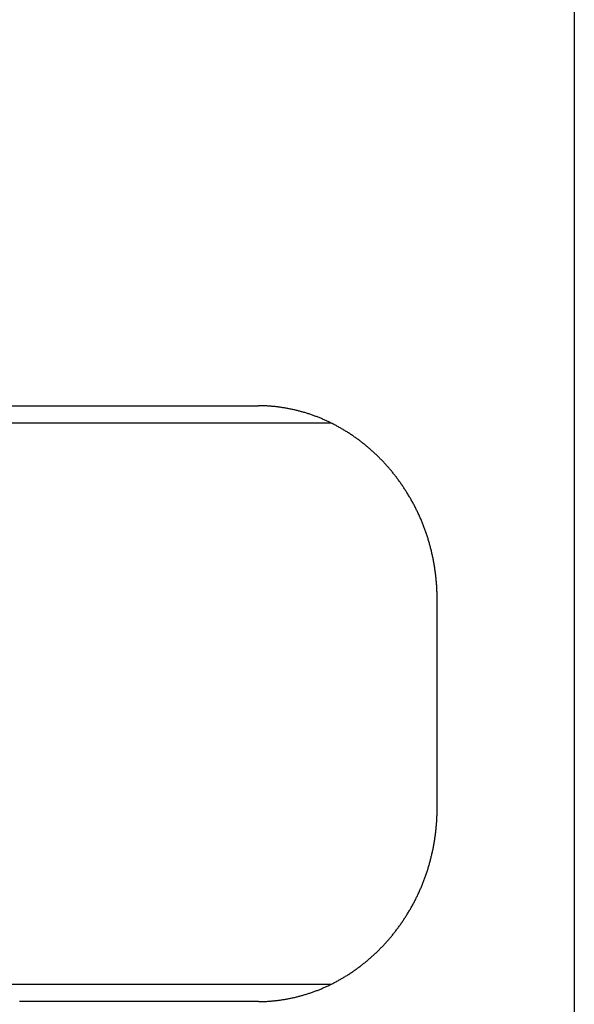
# Model space of a CAD drawing. Extents: x 987 to 2641, y 1244 to 2490.
# Tile 44 of 138: x 2032 to 2047, y 1753 to 1781. Entities that reach past the tile are written whole.
import ezdxf

# ---------------------------------------------------------------- set-up
doc = ezdxf.new("R2010")
doc.units = 0
doc.layers.add('KF_GRAVIS_8_DIM', color=1, linetype='CONTINUOUS')
doc.layers.add('KF_GRAVIS_8_LEFT', color=7, linetype='CONTINUOUS')

# ---------------------------------------------------------------- blocks, each defined once
blk = doc.blocks.new('*U13')
at = {"layer": 'KF_GRAVIS_8_LEFT'}
for p, q in [((-5.9372, -269.1826), (-5.9372, -434)), ((-39.8418, -375.5), (-21.7792, -375.5)), ((-21.7792, -375.5), (-14.9536, -375.5)), ((-12.8682, -376), (-36.4018, -376)), ((-9.856, -387), (-9.856, -381)), ((-36.4018, -392), (-12.8682, -392)), ((-14.9536, -392.5), (-21.7792, -392.5))]:
    blk.add_line(p, q, dxfattribs=at)
for points in [[(-9.856, -381, 0), (-9.8561, -380.974, 0), (-9.8563, -380.948, 0), (-9.8566, -380.921, 0), (-9.857, -380.895, 0), (-9.8576, -380.869, 0), (-9.8583, -380.842, 0), (-9.8591, -380.816, 0), (-9.8601, -380.789, 0), (-9.8612, -380.763, 0), (-9.8623, -380.736, 0), (-9.8637, -380.71, 0), (-9.8651, -380.683, 0), (-9.8667, -380.656, 0), (-9.8684, -380.63, 0), (-9.8703, -380.603, 0), (-9.8722, -380.576, 0), (-9.8743, -380.55, 0), (-9.8766, -380.523, 0), (-9.8789, -380.496, 0), (-9.8814, -380.469, 0), (-9.884, -380.443, 0), (-9.8867, -380.416, 0), (-9.8896, -380.389, 0), (-9.8926, -380.362, 0), (-9.8957, -380.335, 0), (-9.8989, -380.308, 0), (-9.9023, -380.281, 0), (-9.9058, -380.255, 0), (-9.9094, -380.228, 0), (-9.9131, -380.201, 0), (-9.917, -380.174, 0), (-9.921, -380.147, 0), (-9.9251, -380.12, 0), (-9.9294, -380.093, 0), (-9.9337, -380.066, 0), (-9.9383, -380.039, 0), (-9.9429, -380.013, 0), (-9.9476, -379.986, 0), (-9.9525, -379.959, 0), (-9.9576, -379.932, 0), (-9.9627, -379.905, 0), (-9.968, -379.878, 0), (-9.9734, -379.851, 0), (-9.9789, -379.824, 0), (-9.9845, -379.798, 0), (-9.9903, -379.771, 0), (-9.9962, -379.744, 0), (-10.0023, -379.717, 0), (-10.0084, -379.69, 0), (-10.0147, -379.664, 0), (-10.0211, -379.637, 0), (-10.0277, -379.61, 0), (-10.0343, -379.584, 0), (-10.0411, -379.557, 0), (-10.048, -379.53, 0), (-10.0551, -379.504, 0), (-10.0623, -379.477, 0), (-10.0696, -379.451, 0), (-10.077, -379.424, 0), (-10.0846, -379.398, 0), (-10.0923, -379.371, 0), (-10.1001, -379.345, 0), (-10.108, -379.318, 0), (-10.1161, -379.292, 0), (-10.1243, -379.266, 0), (-10.1326, -379.24, 0), (-10.141, -379.213, 0), (-10.1496, -379.187, 0), (-10.1583, -379.161, 0), (-10.1671, -379.135, 0), (-10.1761, -379.109, 0), (-10.1852, -379.083, 0), (-10.1944, -379.057, 0), (-10.2037, -379.031, 0), (-10.2132, -379.005, 0), (-10.2228, -378.98, 0), (-10.2325, -378.954, 0), (-10.2424, -378.928, 0), (-10.2524, -378.902, 0), (-10.2625, -378.877, 0), (-10.2727, -378.851, 0), (-10.283, -378.826, 0), (-10.2935, -378.801, 0), (-10.3041, -378.775, 0), (-10.3148, -378.75, 0), (-10.3257, -378.725, 0), (-10.3367, -378.7, 0), (-10.3478, -378.675, 0), (-10.359, -378.65, 0), (-10.3703, -378.625, 0), (-10.3817, -378.6, 0), (-10.3933, -378.575, 0), (-10.4049, -378.55, 0), (-10.4167, -378.526, 0), (-10.4286, -378.501, 0), (-10.4406, -378.476, 0), (-10.4528, -378.452, 0), (-10.465, -378.428, 0), (-10.4773, -378.403, 0), (-10.4898, -378.379, 0), (-10.5023, -378.355, 0), (-10.515, -378.331, 0), (-10.5278, -378.307, 0), (-10.5407, -378.283, 0), (-10.5536, -378.259, 0), (-10.5667, -378.235, 0), (-10.5799, -378.212, 0), (-10.5932, -378.188, 0), (-10.6066, -378.164, 0), (-10.62, -378.141, 0), (-10.6336, -378.118, 0), (-10.6473, -378.094, 0), (-10.6611, -378.071, 0), (-10.6749, -378.048, 0), (-10.6889, -378.025, 0), (-10.703, -378.002, 0), (-10.7171, -377.979, 0), (-10.7314, -377.956, 0), (-10.7457, -377.934, 0), (-10.7601, -377.911, 0), (-10.7746, -377.889, 0), (-10.7892, -377.866, 0), (-10.8039, -377.844, 0), (-10.8187, -377.822, 0), (-10.8335, -377.8, 0), (-10.8484, -377.778, 0), (-10.8635, -377.756, 0), (-10.8786, -377.734, 0), (-10.8938, -377.712, 0), (-10.909, -377.691, 0), (-10.9244, -377.669, 0), (-10.9398, -377.648, 0), (-10.9553, -377.626, 0), (-10.9709, -377.605, 0), (-10.9865, -377.584, 0), (-11.0022, -377.563, 0), (-11.018, -377.542, 0), (-11.0339, -377.521, 0), (-11.0498, -377.501, 0), (-11.0658, -377.48, 0), (-11.0819, -377.46, 0), (-11.0981, -377.439, 0), (-11.1143, -377.419, 0), (-11.1306, -377.399, 0), (-11.1469, -377.379, 0), (-11.1634, -377.359, 0), (-11.1798, -377.339, 0), (-11.1964, -377.319, 0), (-11.213, -377.3, 0), (-11.2296, -377.28, 0), (-11.2464, -377.261, 0), (-11.2632, -377.242, 0), (-11.28, -377.223, 0), (-11.2969, -377.204, 0), (-11.3139, -377.185, 0), (-11.3309, -377.166, 0), (-11.348, -377.147, 0), (-11.3651, -377.129, 0), (-11.3823, -377.11, 0), (-11.3995, -377.092, 0), (-11.4169, -377.074, 0), (-11.4344, -377.056, 0), (-11.4519, -377.038, 0), (-11.4696, -377.02, 0), (-11.4874, -377.002, 0), (-11.5053, -376.984, 0), (-11.5233, -376.966, 0), (-11.5414, -376.948, 0), (-11.5596, -376.93, 0), (-11.5779, -376.913, 0), (-11.5964, -376.895, 0), (-11.6149, -376.878, 0), (-11.6335, -376.86, 0), (-11.6522, -376.843, 0), (-11.671, -376.826, 0), (-11.6899, -376.809, 0), (-11.7089, -376.792, 0), (-11.728, -376.774, 0), (-11.7472, -376.758, 0), (-11.7664, -376.741, 0), (-11.7858, -376.724, 0), (-11.8053, -376.707, 0), (-11.8248, -376.691, 0), (-11.8445, -376.674, 0), (-11.8642, -376.658, 0), (-11.884, -376.641, 0), (-11.9039, -376.625, 0), (-11.9239, -376.609, 0), (-11.944, -376.593, 0), (-11.9642, -376.577, 0), (-11.9844, -376.561, 0), (-12.0048, -376.545, 0), (-12.0252, -376.529, 0), (-12.0457, -376.513, 0), (-12.0663, -376.498, 0), (-12.0869, -376.482, 0), (-12.1077, -376.467, 0), (-12.1285, -376.452, 0), (-12.1494, -376.437, 0), (-12.1704, -376.421, 0), (-12.1914, -376.407, 0), (-12.2125, -376.392, 0), (-12.2337, -376.377, 0), (-12.255, -376.362, 0), (-12.2764, -376.348, 0), (-12.2978, -376.333, 0), (-12.3193, -376.319, 0), (-12.3408, -376.304, 0), (-12.3624, -376.29, 0), (-12.3841, -376.276, 0), (-12.4059, -376.262, 0), (-12.4277, -376.248, 0), (-12.4496, -376.235, 0), (-12.4716, -376.221, 0), (-12.4936, -376.208, 0), (-12.5157, -376.194, 0), (-12.5379, -376.181, 0), (-12.5601, -376.168, 0), (-12.5824, -376.155, 0), (-12.6047, -376.142, 0), (-12.6271, -376.129, 0), (-12.6496, -376.116, 0), (-12.6721, -376.104, 0), (-12.6947, -376.091, 0), (-12.7173, -376.079, 0), (-12.74, -376.066, 0), (-12.7627, -376.054, 0), (-12.7855, -376.042, 0), (-12.8083, -376.031, 0), (-12.8312, -376.019, 0), (-12.8542, -376.007, 0), (-12.8772, -375.996, 0), (-12.9002, -375.984, 0), (-12.9233, -375.973, 0), (-12.9465, -375.962, 0), (-12.9697, -375.951, 0), (-12.9929, -375.94, 0), (-13.0162, -375.929, 0), (-13.0396, -375.919, 0), (-13.0629, -375.908, 0), (-13.0863, -375.898, 0), (-13.1098, -375.888, 0), (-13.1333, -375.878, 0), (-13.1569, -375.868, 0), (-13.1804, -375.858, 0), (-13.204, -375.848, 0), (-13.2277, -375.839, 0), (-13.2514, -375.83, 0), (-13.2751, -375.82, 0), (-13.2989, -375.811, 0), (-13.3226, -375.802, 0), (-13.3465, -375.793, 0), (-13.3703, -375.785, 0), (-13.3942, -375.776, 0), (-13.4181, -375.768, 0), (-13.442, -375.759, 0), (-13.466, -375.751, 0), (-13.4899, -375.743, 0), (-13.5139, -375.735, 0), (-13.538, -375.727, 0), (-13.562, -375.72, 0), (-13.5861, -375.712, 0), (-13.6101, -375.705, 0), (-13.6342, -375.697, 0), (-13.6583, -375.69, 0), (-13.6825, -375.683, 0), (-13.7066, -375.676, 0), (-13.7308, -375.67, 0), (-13.7549, -375.663, 0), (-13.7791, -375.657, 0), (-13.8033, -375.65, 0), (-13.8275, -375.644, 0), (-13.8517, -375.638, 0), (-13.8759, -375.632, 0), (-13.9001, -375.626, 0), (-13.9243, -375.621, 0), (-13.9485, -375.615, 0), (-13.9728, -375.61, 0), (-13.997, -375.604, 0), (-14.0212, -375.599, 0), (-14.0454, -375.594, 0), (-14.0696, -375.589, 0), (-14.0939, -375.584, 0), (-14.1181, -375.58, 0), (-14.1423, -375.575, 0), (-14.1665, -375.571, 0), (-14.1906, -375.567, 0), (-14.2148, -375.563, 0), (-14.239, -375.559, 0), (-14.2631, -375.555, 0), (-14.2873, -375.551, 0), (-14.3114, -375.547, 0), (-14.3355, -375.544, 0), (-14.3596, -375.541, 0), (-14.3837, -375.537, 0), (-14.4078, -375.534, 0), (-14.4318, -375.531, 0), (-14.4558, -375.529, 0), (-14.4798, -375.526, 0), (-14.5038, -375.523, 0), (-14.5278, -375.521, 0), (-14.5517, -375.519, 0), (-14.5756, -375.517, 0), (-14.5995, -375.515, 0), (-14.6233, -375.513, 0), (-14.6471, -375.511, 0), (-14.6709, -375.509, 0), (-14.6947, -375.508, 0), (-14.7184, -375.506, 0), (-14.7421, -375.505, 0), (-14.7657, -375.504, 0), (-14.7894, -375.503, 0), (-14.8129, -375.502, 0), (-14.8365, -375.502, 0), (-14.86, -375.501, 0), (-14.8834, -375.501, 0), (-14.9069, -375.5, 0), (-14.9302, -375.5, 0), (-14.9536, -375.5, 0)], [(-14.9536, -392.5, 0), (-14.9302, -392.5, 0), (-14.9069, -392.5, 0), (-14.8834, -392.499, 0), (-14.86, -392.499, 0), (-14.8365, -392.498, 0), (-14.8129, -392.498, 0), (-14.7894, -392.497, 0), (-14.7657, -392.496, 0), (-14.7421, -392.495, 0), (-14.7184, -392.494, 0), (-14.6947, -392.492, 0), (-14.6709, -392.491, 0), (-14.6472, -392.489, 0), (-14.6233, -392.487, 0), (-14.5995, -392.485, 0), (-14.5756, -392.483, 0), (-14.5517, -392.481, 0), (-14.5278, -392.479, 0), (-14.5039, -392.477, 0), (-14.4799, -392.474, 0), (-14.4559, -392.471, 0), (-14.4319, -392.469, 0), (-14.4078, -392.466, 0), (-14.3838, -392.463, 0), (-14.3597, -392.459, 0), (-14.3356, -392.456, 0), (-14.3115, -392.453, 0), (-14.2874, -392.449, 0), (-14.2632, -392.445, 0), (-14.2391, -392.441, 0), (-14.2149, -392.437, 0), (-14.1908, -392.433, 0), (-14.1666, -392.429, 0), (-14.1424, -392.425, 0), (-14.1182, -392.42, 0), (-14.094, -392.416, 0), (-14.0698, -392.411, 0), (-14.0456, -392.406, 0), (-14.0214, -392.401, 0), (-13.9972, -392.396, 0), (-13.973, -392.39, 0), (-13.9488, -392.385, 0), (-13.9245, -392.38, 0), (-13.9003, -392.374, 0), (-13.8761, -392.368, 0), (-13.8519, -392.362, 0), (-13.8277, -392.356, 0), (-13.8036, -392.35, 0), (-13.7794, -392.343, 0), (-13.7552, -392.337, 0), (-13.731, -392.33, 0), (-13.7069, -392.324, 0), (-13.6828, -392.317, 0), (-13.6587, -392.31, 0), (-13.6345, -392.303, 0), (-13.6105, -392.295, 0), (-13.5864, -392.288, 0), (-13.5623, -392.28, 0), (-13.5383, -392.273, 0), (-13.5143, -392.265, 0), (-13.4903, -392.257, 0), (-13.4663, -392.249, 0), (-13.4424, -392.241, 0), (-13.4185, -392.233, 0), (-13.3946, -392.224, 0), (-13.3707, -392.215, 0), (-13.3469, -392.207, 0), (-13.3231, -392.198, 0), (-13.2993, -392.189, 0), (-13.2755, -392.18, 0), (-13.2518, -392.171, 0), (-13.2281, -392.161, 0), (-13.2045, -392.152, 0), (-13.1809, -392.142, 0), (-13.1573, -392.132, 0), (-13.1338, -392.122, 0), (-13.1103, -392.112, 0), (-13.0868, -392.102, 0), (-13.0634, -392.092, 0), (-13.04, -392.081, 0), (-13.0167, -392.071, 0), (-12.9934, -392.06, 0), (-12.9702, -392.049, 0), (-12.947, -392.038, 0), (-12.9239, -392.027, 0), (-12.9008, -392.016, 0), (-12.8777, -392.005, 0), (-12.8547, -391.993, 0), (-12.8318, -391.982, 0), (-12.8089, -391.97, 0), (-12.786, -391.958, 0), (-12.7633, -391.946, 0), (-12.7405, -391.934, 0), (-12.7178, -391.922, 0), (-12.6952, -391.909, 0), (-12.6726, -391.897, 0), (-12.6501, -391.884, 0), (-12.6277, -391.871, 0), (-12.6053, -391.859, 0), (-12.5829, -391.846, 0), (-12.5607, -391.833, 0), (-12.5384, -391.819, 0), (-12.5163, -391.806, 0), (-12.4942, -391.793, 0), (-12.4722, -391.779, 0), (-12.4502, -391.766, 0), (-12.4283, -391.752, 0), (-12.4065, -391.738, 0), (-12.3847, -391.724, 0), (-12.363, -391.71, 0), (-12.3414, -391.696, 0), (-12.3198, -391.682, 0), (-12.2983, -391.667, 0), (-12.2769, -391.653, 0), (-12.2556, -391.638, 0), (-12.2343, -391.624, 0), (-12.2131, -391.609, 0), (-12.192, -391.594, 0), (-12.1709, -391.579, 0), (-12.1499, -391.564, 0), (-12.129, -391.549, 0), (-12.1082, -391.533, 0), (-12.0875, -391.518, 0), (-12.0668, -391.503, 0), (-12.0462, -391.487, 0), (-12.0257, -391.471, 0), (-12.0053, -391.456, 0), (-11.9849, -391.44, 0), (-11.9647, -391.424, 0), (-11.9445, -391.408, 0), (-11.9244, -391.392, 0), (-11.9044, -391.375, 0), (-11.8845, -391.359, 0), (-11.8647, -391.343, 0), (-11.8449, -391.326, 0), (-11.8253, -391.31, 0), (-11.8057, -391.293, 0), (-11.7862, -391.276, 0), (-11.7668, -391.26, 0), (-11.7476, -391.243, 0), (-11.7284, -391.226, 0), (-11.7093, -391.209, 0), (-11.6902, -391.192, 0), (-11.6713, -391.174, 0), (-11.6525, -391.157, 0), (-11.6338, -391.14, 0), (-11.6152, -391.122, 0), (-11.5966, -391.105, 0), (-11.5782, -391.087, 0), (-11.5599, -391.07, 0), (-11.5417, -391.052, 0), (-11.5235, -391.034, 0), (-11.5055, -391.016, 0), (-11.4876, -390.999, 0), (-11.4698, -390.981, 0), (-11.4521, -390.962, 0), (-11.4345, -390.944, 0), (-11.417, -390.926, 0), (-11.3996, -390.908, 0), (-11.3823, -390.89, 0), (-11.3651, -390.871, 0), (-11.348, -390.853, 0), (-11.331, -390.834, 0), (-11.314, -390.815, 0), (-11.297, -390.797, 0), (-11.2801, -390.778, 0), (-11.2633, -390.759, 0), (-11.2465, -390.739, 0), (-11.2298, -390.72, 0), (-11.2132, -390.701, 0), (-11.1966, -390.681, 0), (-11.18, -390.661, 0), (-11.1636, -390.642, 0), (-11.1472, -390.622, 0), (-11.1308, -390.602, 0), (-11.1145, -390.581, 0), (-11.0983, -390.561, 0), (-11.0822, -390.541, 0), (-11.0661, -390.52, 0), (-11.0501, -390.5, 0), (-11.0342, -390.479, 0), (-11.0183, -390.458, 0), (-11.0025, -390.437, 0), (-10.9868, -390.416, 0), (-10.9712, -390.395, 0), (-10.9556, -390.374, 0), (-10.9401, -390.353, 0), (-10.9247, -390.331, 0), (-10.9094, -390.31, 0), (-10.8941, -390.288, 0), (-10.8789, -390.267, 0), (-10.8638, -390.245, 0), (-10.8488, -390.223, 0), (-10.8339, -390.201, 0), (-10.819, -390.179, 0), (-10.8043, -390.157, 0), (-10.7896, -390.134, 0), (-10.775, -390.112, 0), (-10.7605, -390.089, 0), (-10.7461, -390.067, 0), (-10.7317, -390.044, 0), (-10.7175, -390.021, 0), (-10.7033, -389.999, 0), (-10.6893, -389.976, 0), (-10.6753, -389.953, 0), (-10.6614, -389.93, 0), (-10.6477, -389.906, 0), (-10.634, -389.883, 0), (-10.6204, -389.86, 0), (-10.6069, -389.836, 0), (-10.5935, -389.813, 0), (-10.5803, -389.789, 0), (-10.5671, -389.765, 0), (-10.554, -389.742, 0), (-10.541, -389.718, 0), (-10.5281, -389.694, 0), (-10.5154, -389.67, 0), (-10.5027, -389.646, 0), (-10.4901, -389.622, 0), (-10.4777, -389.597, 0), (-10.4653, -389.573, 0), (-10.4531, -389.549, 0), (-10.441, -389.524, 0), (-10.4289, -389.5, 0), (-10.417, -389.475, 0), (-10.4053, -389.45, 0), (-10.3936, -389.426, 0), (-10.382, -389.401, 0), (-10.3706, -389.376, 0), (-10.3592, -389.351, 0), (-10.348, -389.326, 0), (-10.3369, -389.301, 0), (-10.326, -389.276, 0), (-10.3151, -389.251, 0), (-10.3044, -389.225, 0), (-10.2938, -389.2, 0), (-10.2833, -389.175, 0), (-10.2729, -389.149, 0), (-10.2627, -389.124, 0), (-10.2526, -389.098, 0), (-10.2426, -389.072, 0), (-10.2327, -389.047, 0), (-10.223, -389.021, 0), (-10.2134, -388.995, 0), (-10.2039, -388.969, 0), (-10.1946, -388.943, 0), (-10.1854, -388.918, 0), (-10.1763, -388.892, 0), (-10.1673, -388.865, 0), (-10.1585, -388.839, 0), (-10.1498, -388.813, 0), (-10.1412, -388.787, 0), (-10.1327, -388.761, 0), (-10.1244, -388.735, 0), (-10.1162, -388.708, 0), (-10.1081, -388.682, 0), (-10.1002, -388.656, 0), (-10.0924, -388.629, 0), (-10.0847, -388.603, 0), (-10.0771, -388.576, 0), (-10.0697, -388.55, 0), (-10.0624, -388.523, 0), (-10.0552, -388.497, 0), (-10.0481, -388.47, 0), (-10.0412, -388.443, 0), (-10.0344, -388.417, 0), (-10.0277, -388.39, 0), (-10.0212, -388.363, 0), (-10.0148, -388.337, 0), (-10.0085, -388.31, 0), (-10.0023, -388.283, 0), (-9.9963, -388.256, 0), (-9.9904, -388.229, 0), (-9.9846, -388.203, 0), (-9.9789, -388.176, 0), (-9.9734, -388.149, 0), (-9.968, -388.122, 0), (-9.9627, -388.095, 0), (-9.9576, -388.068, 0), (-9.9526, -388.041, 0), (-9.9477, -388.015, 0), (-9.9429, -387.988, 0), (-9.9383, -387.961, 0), (-9.9338, -387.934, 0), (-9.9294, -387.907, 0), (-9.9251, -387.88, 0), (-9.921, -387.853, 0), (-9.917, -387.826, 0), (-9.9131, -387.799, 0), (-9.9094, -387.772, 0), (-9.9058, -387.746, 0), (-9.9023, -387.719, 0), (-9.8989, -387.692, 0), (-9.8957, -387.665, 0), (-9.8926, -387.638, 0), (-9.8896, -387.611, 0), (-9.8867, -387.584, 0), (-9.884, -387.558, 0), (-9.8814, -387.531, 0), (-9.8789, -387.504, 0), (-9.8766, -387.477, 0), (-9.8743, -387.45, 0), (-9.8722, -387.424, 0), (-9.8703, -387.397, 0), (-9.8684, -387.37, 0), (-9.8667, -387.344, 0), (-9.8651, -387.317, 0), (-9.8637, -387.29, 0), (-9.8623, -387.264, 0), (-9.8612, -387.237, 0), (-9.8601, -387.211, 0), (-9.8591, -387.184, 0), (-9.8583, -387.158, 0), (-9.8576, -387.131, 0), (-9.857, -387.105, 0), (-9.8566, -387.079, 0), (-9.8563, -387.052, 0), (-9.8561, -387.026, 0), (-9.856, -387, 0)]]:
    blk.add_polyline3d(points, dxfattribs=at)

msp = doc.modelspace()

# ---------------------------------------------------------------- block references
at = {"layer": 'KF_GRAVIS_8_DIM'}
msp.add_blockref('*U13', (2053.383, 2145.913), dxfattribs=at)

doc.saveas('drawing.dxf')
